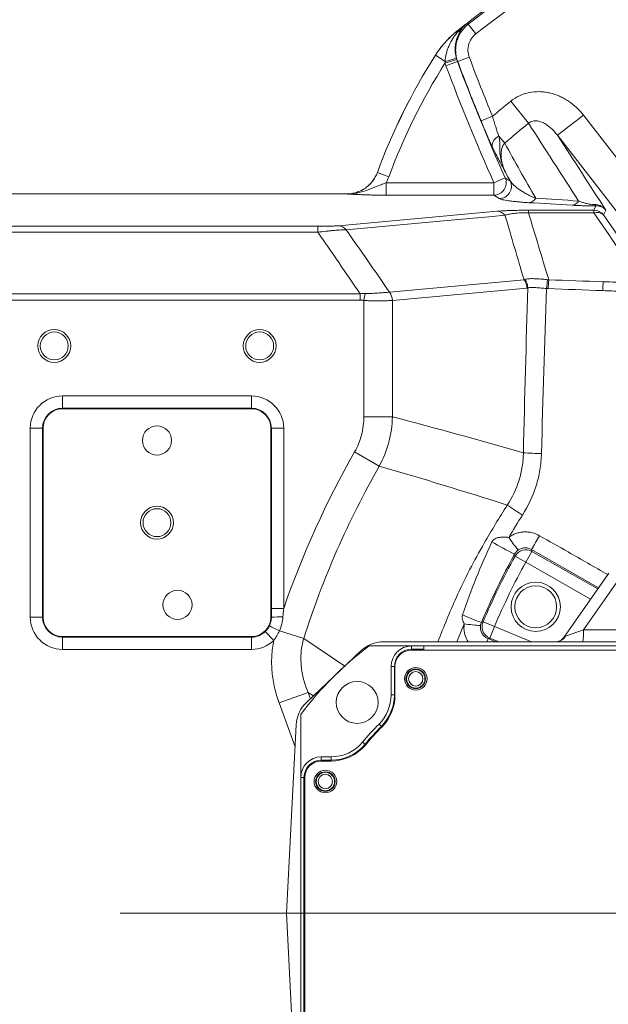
# Model space of a CAD drawing. Header units: millimetres. Extents: x 0 to 16820, y 0 to 11880.
# Tile 75 of 100: x 13528 to 13671, y 6308 to 6548. Entities that reach past the tile are written whole.
import ezdxf

# ---------------------------------------------------------------- set-up
doc = ezdxf.new("R2010")
doc.units = ezdxf.units.MM
doc.header["$LTSCALE"] = 20
doc.linetypes.add('CENTERX2', pattern=[20.32, 12.7, -2.54, 2.54, -2.54])
doc.styles.add('SLDTEXTSTYLE0', font='TXT', dxfattribs={"width": 0.605})
doc.dimstyles.new('SLDDIMSTYLE1', dxfattribs={"dimtxt": 140, "dimasz": 100, "dimexe": 0, "dimexo": 0.0625, "dimgap": 35, "dimtad": 1, "dimtoh": 1, "dimdec": 4, "dimlfac": 20, "dimzin": 12, "dimdsep": 46, "dimtxsty": 'SLDTEXTSTYLE0', "dimsah": 1, "dimcen": 0.09, "dimadec": 1, "dimazin": 0, "dimtfac": 1, "dimtofl": 0, "dimtmove": 0, "dimatfit": 3, "dimfxl": 1, "dimfrac": 2, "dimtolj": 1, "dimtzin": 12, "dimarcsym": 0})

# ---------------------------------------------------------------- blocks, each defined once
blk = doc.blocks.new('*D13')
at = {"color": 7, "linetype": 'Continuous', "lineweight": 0}
for p, q in [((12765.91, 6330.23), (11016.98, 6330.23)), ((14847.06, 6330.23), (16595.98, 6330.23))]:
    blk.add_line(p, q, dxfattribs=at)
blk.add_arc((13806.48, 6330.23), 2759.5, 0, 180, dxfattribs=at)
for points in [[(11046.98, 6330.23), (11063.79, 6429.95), (11033.8, 6430.49)], [(16565.98, 6330.23), (16579.17, 6430.49), (16549.18, 6429.95)]]:
    blk.add_solid(points, dxfattribs=at)
at = {"color": 7, "linetype": 'Continuous', "lineweight": 0, "char_height": 140, "attachment_point": 1, "style": 'SLDTEXTSTYLE0'}
for s, insert in [('180°', (13663.78, 9270.2)), ('+', (13551.54, 9270.2))]:
    blk.add_mtext(s, dxfattribs=dict(at, insert=insert))
blk = doc.blocks.new('*D14')
at = {"color": 7, "linetype": 'Continuous', "lineweight": 0}
for p, q in [((12765.91, 6330.23), (11016.65, 6330.23)), ((14847.06, 6330.23), (16596.31, 6330.23))]:
    blk.add_line(p, q, dxfattribs=at)
blk.add_arc((13806.48, 6330.23), 2759.83, 180, 0, dxfattribs=at)
for points in [[(11046.65, 6330.23), (11033.47, 6229.98), (11063.46, 6230.52)], [(16566.31, 6330.23), (16549.5, 6230.52), (16579.5, 6229.98)]]:
    blk.add_solid(points, dxfattribs=at)
at = {"color": 7, "linetype": 'Continuous', "lineweight": 0, "char_height": 140, "attachment_point": 1, "style": 'SLDTEXTSTYLE0'}
for s, insert in [('180°', (13639.62, 3750.87)), ('-', (13575.71, 3750.87))]:
    blk.add_mtext(s, dxfattribs=dict(at, insert=insert))

msp = doc.modelspace()

# ---------------------------------------------------------------- linework, layer by layer
at = {"color": 8, "linetype": 'Continuous', "lineweight": 0}
for p, q in [((13637.2667643, 6546.5313293), (13639.1127562, 6544.1717399)), ((13634.5015177, 6544.8200867), (13634.5078307, 6544.8146013)), ((13634.6746747, 6544.6064242), (13634.5078307, 6544.8146013)), ((13629.2712461, 6538.9719496), (13629.2651742, 6538.9777357)), ((13631.6259855, 6537.474803), (13629.2712461, 6538.9719496)), ((13634.4663272, 6537.9280326), (13631.6015948, 6537.0525567)), ((13634.627342, 6537.4556583), (13631.8224006, 6536.4032078)), ((13634.7098541, 6537.4317874), (13637.5146873, 6538.4845262)), ((13651.9625017, 6522.4124187), (13647.6304774, 6527.8001592)), ((13659.0045276, 6519.4901036), (13665.3142894, 6524.3902675)), ((13665.3142894, 6524.3902675), (13692.6018112, 6489.2531241)), ((13640.3907017, 6522.9826825), (13643.161471, 6524.1220621)), ((13686.2920494, 6484.3529602), (13659.0045276, 6519.4901036)), ((13646.1598002, 6517.5988559), (13644.7288517, 6519.2711516)), ((13615.1327674, 6510.4558441), (13615.138601, 6510.4478877)), ((13617.9490414, 6509.410211), (13615.138601, 6510.4478877)), ((13617.2708916, 6507.9238879), (13617.2708916, 6504.9279993)), ((13617.2708916, 6507.9238879), (13643.5151085, 6507.9238879)), ((13646.2503647, 6509.1460672), (13643.5151085, 6507.9238879)), ((13643.5151085, 6507.9238879), (13643.5151085, 6504.9279993)), ((13607.644093, 6505.2259891), (13607.6383598, 6505.2342175)), ((13643.5151085, 6504.9279993), (13617.2708916, 6504.9279993)), ((13644.7996442, 6504.0961926), (13643.5151085, 6504.9279993)), ((13605.6510039, 6497.4978149), (13644.342373, 6501.0047018)), ((13651.9493516, 6501.2668402), (13667.8334848, 6501.2668402)), ((13651.9493516, 6500.6076827), (13651.9493516, 6501.2668402)), ((13667.8334848, 6500.6076827), (13651.9493516, 6500.6076827)), ((13667.8334848, 6501.2668402), (13668.3570267, 6502.3362998)), ((13667.8334848, 6500.6076827), (13667.8334848, 6501.2668402)), ((13670.7797932, 6501.2936036), (13670.1996455, 6500.1085131)), ((13525.483798, 6497.3595202), (13600.6079617, 6497.3595202)), ((13600.6079617, 6495.9134043), (13525.483798, 6495.9134043)), ((13600.6079617, 6497.3595202), (13600.6079617, 6495.9134043)), ((13618.097258, 6481.2991286), (13650.8526198, 6484.3175011)), ((13651.5591354, 6482.3209923), (13618.8037736, 6479.3026198)), ((13525.483798, 6480.938325), (13610.9509712, 6480.938325)), ((13610.9509712, 6479.4185025), (13525.483798, 6479.4185025)), ((13610.9509712, 6480.938325), (13610.9509712, 6479.4185025)), ((13612.1427839, 6480.9902073), (13611.8649959, 6479.338452)), ((13611.8649959, 6451.0154903), (13611.8649959, 6479.338452)), ((13618.7931991, 6479.3015985), (13618.7931991, 6451.0154903)), ((13538.483798, 6456.0811112), (13538.483798, 6453.0852226)), ((13538.483798, 6456.0811112), (13584.483798, 6456.0811112)), ((13584.483798, 6456.0811112), (13584.483798, 6453.0852226)), ((13538.483798, 6452.9721786), (13538.483798, 6453.0852226)), ((13584.483798, 6453.0852226), (13538.483798, 6453.0852226)), ((13584.483798, 6452.9721786), (13584.483798, 6453.0852226)), ((13530.6369043, 6448.2342175), (13533.6327929, 6448.2342175)), ((13530.6369043, 6402.2342175), (13530.6369043, 6448.2342175)), ((13533.6327929, 6448.2342175), (13533.6327929, 6402.2342175)), ((13533.7458369, 6448.2342175), (13533.6327929, 6448.2342175)), ((13589.2217591, 6448.2342175), (13589.3348031, 6448.2342175)), ((13589.3348031, 6404.3593047), (13589.3348031, 6448.2342175)), ((13589.3348031, 6448.2342175), (13592.3306917, 6448.2342175)), ((13592.3306917, 6448.2342175), (13592.3306917, 6404.3593047)), ((13615.6122491, 6439.0092654), (13609.5928887, 6442.4396154)), ((13651.286867, 6415.6574911), (13648.6622857, 6417.1021093)), ((13652.7734763, 6418.258518), (13651.286867, 6415.6574911)), ((13652.6439448, 6418.7198726), (13652.7734763, 6418.258518)), ((13668.9795919, 6409.3733965), (13652.6439448, 6418.7198726)), ((13652.7734763, 6418.258518), (13668.7908448, 6409.1038377)), ((13667.0652346, 6406.639411), (13651.286867, 6415.6574911)), ((13673.8267909, 6411.3393086), (13665.287657, 6399.1441615)), ((13530.6369043, 6402.2342175), (13533.6327929, 6402.2342175)), ((13533.7458369, 6402.2342175), (13533.6327929, 6402.2342175)), ((13589.2217591, 6402.2342175), (13589.3359293, 6402.2342175)), ((13589.3348031, 6404.3593047), (13592.3306917, 6404.3593047)), ((13636.3014304, 6400.6295066), (13634.5221752, 6396.2342175)), ((13643.6205683, 6399.9392495), (13640.8663401, 6401.1180519)), ((13643.6205683, 6399.9392495), (13642.4861793, 6397.1664333)), ((13643.6205683, 6399.9392495), (13652.6768728, 6396.2342175)), ((13538.483798, 6397.4962564), (13538.483798, 6397.3832124)), ((13538.483798, 6397.3832124), (13584.483798, 6397.3832124)), ((13538.483798, 6394.3873238), (13538.483798, 6397.3832124)), ((13584.483798, 6397.4962564), (13584.483798, 6397.3832124)), ((13584.483798, 6394.3873238), (13584.483798, 6397.3832124)), ((13587.8490543, 6398.7403227), (13589.9273726, 6396.5825597)), ((13597.1989637, 6397.0460232), (13591.3005993, 6398.929009)), ((13660.5475232, 6397.3311544), (13660.9340544, 6397.6050045)), ((13660.9340544, 6397.6050045), (13665.287657, 6399.1441615)), ((13665.287657, 6399.1441615), (13679.4467059, 6399.1441615)), ((13597.1989637, 6397.0460232), (13607.2198508, 6390.3289433)), ((13623.483798, 6394.4398598), (13623.483798, 6395.2342175)), ((13642.4861793, 6397.1664333), (13642.0999989, 6397.0079418)), ((13642.0999989, 6397.0079418), (13643.9893317, 6396.2342175)), ((13644.7648181, 6396.2342175), (13642.4861793, 6397.1664333)), ((13584.483798, 6394.3873238), (13538.483798, 6394.3873238)), ((13623.483798, 6394.2342175), (13623.483798, 6394.4398598)), ((13623.483798, 6394.4398598), (13626.4627535, 6394.4398598)), ((13619.2781558, 6390.2342175), (13618.483798, 6390.2342175)), ((13619.2781558, 6383.3002142), (13619.2781558, 6390.2342175)), ((13619.4178014, 6390.2342175), (13619.2781558, 6390.2342175)), ((13598.2700623, 6383.9288629), (13591.2065857, 6381.3557868)), ((13598.2700623, 6383.9288629), (13598.8366263, 6382.3735603)), ((13599.5881711, 6383.0867496), (13598.2700623, 6383.9288629)), ((13619.2781558, 6383.3002142), (13618.483798, 6383.3002142)), ((13619.4178014, 6383.3002142), (13619.2781558, 6383.3002142)), ((13595.1024754, 6370.6609898), (13591.2065857, 6381.3557868)), ((13616.1118109, 6375.6627028), (13615.5504647, 6376.224748)), ((13616.2568926, 6375.5174404), (13616.1118109, 6375.6627028)), ((13612.1497936, 6371.3258286), (13611.539429, 6371.8342175)), ((13612.3078039, 6371.1942175), (13612.1497936, 6371.3258286)), ((13601.483798, 6367.4398598), (13601.483798, 6368.2342175)), ((13601.483798, 6367.2342175), (13601.483798, 6367.4398598)), ((13601.483798, 6367.4398598), (13603.8556799, 6367.4398598)), ((13603.8556799, 6367.4398598), (13603.8556799, 6368.2342175)), ((13603.8556799, 6367.2342175), (13603.8556799, 6367.4398598)), ((13597.2781558, 6363.2342175), (13596.483798, 6363.2342175)), ((13597.2781558, 6292.2342175), (13597.2781558, 6363.2342175)), ((13597.483798, 6363.2342175), (13597.2781558, 6363.2342175))]:
    msp.add_line(p, q, dxfattribs=at)
at = {"color": 7, "linetype": 'Continuous', "lineweight": 0}
for p, q in [((13607.6383598, 6505.2342175), (13525.483798, 6505.2342175)), ((13584.483798, 6452.9721786), (13538.483798, 6452.9721786)), ((13533.7458369, 6448.2342175), (13533.7458369, 6402.2342175)), ((13589.2217591, 6402.2342175), (13589.2217591, 6448.2342175)), ((13660.5475232, 6397.3311544), (13671.4979481, 6412.9699819)), ((13538.483798, 6397.4962564), (13584.483798, 6397.4962564)), ((13623.483798, 6395.2342175), (13613.1516141, 6395.2342175)), ((13708.328006, 6396.2342175), (13616.6343878, 6396.2342175)), ((13626.4488879, 6395.2342175), (13623.483798, 6395.2342175)), ((13626.4627535, 6394.4398598), (13626.4488879, 6395.2342175)), ((13626.4488879, 6395.2342175), (13694.4837981, 6395.2342175)), ((13597.8681604, 6381.4545205), (13611.1275512, 6394.0372125)), ((13694.483798, 6394.2342175), (13623.4178014, 6394.2342175)), ((13626.4627535, 6394.4398598), (13626.466343, 6394.2342175)), ((13618.483798, 6390.2342175), (13618.483798, 6383.3002142)), ((13619.4178014, 6390.2342175), (13619.4178014, 6383.2342175)), ((13596.483798, 6378.5664014), (13596.483798, 6363.2342175)), ((13592.983798, 6330.2342175), (13595.3859608, 6376.0702132)), ((13603.8556799, 6368.2342175), (13601.483798, 6368.2342175)), ((13603.8556799, 6367.2342175), (13601.483798, 6367.2342175)), ((13596.483798, 6363.2342175), (13596.483798, 6292.2342175)), ((13597.483798, 6363.2342175), (13597.483798, 6292.2342175)), ((13592.983798, 6330.2342175), (13595.3859608, 6284.3982219))]:
    msp.add_line(p, q, dxfattribs=at)
at = {"color": 7, "linetype": 'CENTERX2', "lineweight": 0}
msp.add_line((13806.483798, 6330.2342175), (12765.9091409, 6330.2342175), dxfattribs=at)
msp.add_line((13806.483798, 6330.2342175), (12765.9091409, 6330.2342175), dxfattribs=at)
at = {"color": 8, "linetype": 'Continuous', "lineweight": 0, "flags": 128}
for points in [[(13636.8224937, 6546.6493654), (13637.0029009, 6546.6014456), (13637.2114583, 6546.5460286), (13637.2667643, 6546.5313293)], [(13634.7098541, 6537.4317874), (13634.6551472, 6537.4476147), (13634.627342, 6537.4556583)], [(13646.2503647, 6509.1460672), (13646.7321375, 6508.8356863), (13647.5317657, 6508.3212517)], [(13646.2088434, 6500.0363568), (13643.2085611, 6499.7644282), (13631.2074318, 6498.6767141), (13607.5173817, 6496.5295827)], [(13648.6622857, 6417.1021093), (13648.5440834, 6417.537022), (13648.5401709, 6417.5514437)], [(13640.4631135, 6400.9485971), (13640.6163036, 6401.0130227), (13640.8663401, 6401.1180519)]]:
    msp.add_lwpolyline(points, dxfattribs=at)
at = {"color": 7, "linetype": 'Continuous', "lineweight": 30}
for radius in [2513, 665]:
    msp.add_circle((13806.483798, 6330.2342175), radius, dxfattribs=at)
at = {"color": 7, "linetype": 'Continuous', "lineweight": 0}
for centre, radius in [((13536.483798, 6468.2342175), 4), ((13536.483798, 6468.2342175), 3.4), ((13586.483798, 6468.2342175), 4), ((13586.483798, 6468.2342175), 3.4), ((13561.483798, 6445.2342175), 3.55), ((13561.483798, 6425.2342175), 4), ((13561.483798, 6425.2342175), 3.4), ((13653.6888102, 6404.7573125), 6), ((13653.6888102, 6404.7573125), 5.1), ((13566.483798, 6405.2342175), 3.55), ((13624.483798, 6387.2342175), 2.75), ((13624.483798, 6387.2342175), 2.375), ((13610.2185564, 6381.4994592), 5.1), ((13602.483798, 6362.2342175), 2.75), ((13602.483798, 6362.2342175), 2.375)]:
    msp.add_circle(centre, radius, dxfattribs=at)
at = {"color": 8, "linetype": 'Continuous', "lineweight": 0}
for centre, radius in [((13624.483798, 6387.2342175), 2.2484223), ((13624.483798, 6387.2342175), 1.7484414), ((13602.483798, 6362.2342175), 2.2484223), ((13602.483798, 6362.2342175), 1.7484414)]:
    msp.add_circle(centre, radius, dxfattribs=at)
at = {"color": 7, "linetype": 'Continuous', "lineweight": 0}
for centre, radius, start, end in [((13806.483798, 6330.2342175), 275, 111.903600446, 128.710826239), ((13755.8457508, 6458.4957028), 150, 147.55112169, 159.732662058), ((13538.483798, 6448.2342175), 4.7379611, 90, 180), ((13584.483798, 6448.2342175), 4.7379611, 0, 90), ((13538.483798, 6402.2342175), 4.7379611, 180, 270), ((13584.483798, 6402.2342175), 4.7379611, 270, 0), ((13661.483798, 6330.2342175), 81, 126.633461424, 143.366538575), ((13616.6343878, 6388.2342175), 8, 90, 133.5), ((13623.483798, 6390.2342175), 5, 90, 180), ((13623.4178014, 6390.2342175), 4, 90, 180), ((13608.483798, 6383.3002142), 10, 314.964349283, 0), ((13608.4178014, 6383.2342175), 11, 315.035650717, 0), ((13603.3749971, 6375.6515255), 8, 133.5, 177), ((13661.483798, 6330.2342175), 65, 134.964349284, 140.2081805), ((13661.483798, 6330.2342175), 64, 135.035650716, 140.2081805), ((13603.8556799, 6378.2342175), 10, 270, 320.2081805), ((13603.8556799, 6378.2342175), 11, 270, 320.2081805), ((13601.483798, 6363.2342175), 5, 90, 180), ((13601.483798, 6363.2342175), 4, 90, 180)]:
    msp.add_arc(centre, radius, start, end, dxfattribs=at)
at = {"color": 8, "linetype": 'Continuous', "lineweight": 0}
for centre, radius, start, end in [((13806.483798, 6330.2342175), 274.6249171, 111.962645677, 128.037354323), ((13806.483798, 6330.2342175), 271.6290285, 111.962645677, 128.037354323), ((13806.483798, 6330.2342175), 274.9917716, 128.095106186, 128.710514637), ((13634.4927353, 6545.8307263), 1.237747, 278.452673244, 317.068867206), ((13755.8457508, 6458.4957028), 149.9917716, 147.551742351, 159.734741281), ((13755.8457508, 6458.4957028), 146.995883, 147.695730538, 159.734741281), ((13628.2548427, 6553.285603), 16.1661993, 282.036239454, 292.1781559), ((14102.4724335, 6712.9972369), 502.6896704, 200.566745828, 204.07625898), ((14102.4724335, 6712.9972369), 499.6937818, 200.566745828, 204.07625898), ((14102.4724335, 6712.9972369), 499.6249171, 200.572632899, 202.353159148), ((14102.4724335, 6712.9972369), 496.6290285, 200.572632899, 202.353159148), ((13806.483798, 6330.2342175), 253.5087351, 128.801096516, 130.109266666), ((13806.483798, 6330.2342175), 246.5954015, 128.801096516, 130.552911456), ((13645.6417863, 6516.9175154), 2.5244907, 111.20040749, 183.771481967), ((13643.498077, 6507.9349322), 3.0069811, 270.324524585, 23.751734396), ((13644.7825462, 6507.1031375), 3.0069935, 270.325788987, 23.897000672), ((13651.7872585, 6505.2943373), 2.2018566, 275.307666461, 329.377766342), ((13662.3160882, 6504.5958428), 2.125548, 275.634166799, 329.2090332), ((13644.2156753, 6498.4775249), 2.5303509, 38.028520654, 87.129931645), ((13667.8292675, 6498.2623366), 3.0045065, 37.913354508, 89.919575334), ((13668.6169949, 6498.4640576), 2.282327, 46.097182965, 110.077715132), ((13668.5282199, 6502.9267131), 0.6147316, 206.929057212, 253.830228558), ((13605.5243149, 6494.9706635), 2.530325, 38.031490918, 87.130100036), ((13648.2235228, 6482.2638644), 3.3361018, 0.981190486, 37.994059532), ((13648.4237769, 6482.230944), 3.371436, 2.035365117, 39.62981902), ((13698.3632419, 6479.1315545), 42.1306283, 172.87099232, 175.796432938), ((13701.0237185, 6480.5642155), 44.3348031, 175.127641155, 177.888434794), ((13721.2466061, 6480.0684986), 51.2545893, 175.762289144, 178.184763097), ((13615.4523524, 6479.2363322), 3.3414841, 1.119179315, 38.112802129), ((13615.468161, 6479.2454918), 3.3361018, 0.981190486, 37.994059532), ((13538.483798, 6448.2342175), 7.8468937, 90, 180), ((13584.483798, 6448.2342175), 7.8468937, 0, 90), ((13538.483798, 6448.2342175), 4.8510051, 90, 180), ((13584.483798, 6448.2342175), 4.8510051, 0, 90), ((13806.483798, 6330.2342175), 226.6188022, 150.321784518, 160.90766299), ((13656.2900586, 6518.2983028), 76.2580377, 265.789357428, 269.102930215), ((13806.483798, 6330.2342175), 219.6905989, 150.321784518, 162.294907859), ((13713.28954, 6525.927434), 117.137462, 235.381701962, 237.562675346), ((13707.469707, 6464.0240545), 73.7418701, 215.060438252, 218.06230191), ((13602.0626138, 6451.1591062), 60.0897239, 327.326802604, 331.040989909), ((13702.5966384, 6523.9120232), 119.3091553, 240.048409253, 243.058601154), ((13806.483798, 6330.2342175), 180.1489949, 151.170796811, 156.829203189), ((13651.2905998, 6415.6442202), 3.0055741, 60.437316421, 150.98348039), ((13806.483798, 6330.2342175), 177.1531063, 151.170796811, 156.829203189), ((13538.483798, 6402.2342175), 7.8468937, 180, 270), ((13538.483798, 6402.2342175), 4.8510051, 180, 270), ((13591.5727081, 6363.2126171), 39.0856556, 89.147615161, 93.280693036), ((13661.951191, 6460.7159273), 63.5127643, 245.725501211, 250.22502671), ((13616.170486, 6452.1430009), 58.7387453, 242.294775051, 244.950675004), ((13642.5096997, 6438.6112127), 38.4857455, 260.716856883, 266.634829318), ((13643.6333241, 6399.9444783), 3.0055741, 157.01651961, 247.562683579), ((13584.483798, 6402.2342175), 4.8510051, 270, 313.925584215), ((13658.5678019, 6398.9613545), 2.727423, 270.829716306, 330.178409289), ((13648.4067875, 6398.4324457), 16.8958662, 352.524369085, 2.414222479), ((13584.483798, 6402.2342175), 7.8468937, 270, 313.925584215), ((13611.5119474, 6408.5322307), 32.6869719, 337.899278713, 339.355704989), ((13623.483798, 6390.2342175), 4.2056422, 90, 180), ((13608.483798, 6383.3002142), 10.7943578, 314.964349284, 0), ((13661.483798, 6330.2342175), 64.2056422, 134.964349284, 140.2081805), ((13603.8556799, 6378.2342175), 10.7943578, 270, 320.2081805), ((13601.483798, 6363.2342175), 4.2056422, 90, 180)]:
    msp.add_arc(centre, radius, start, end, dxfattribs=at)
for centre, major_axis, ratio, start_param, end_param in [((14635.6680101, 5332.2421326), (-1165.1605894, 1499.2268484), 0.0413286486, 0.6457613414, 0.6636944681), ((14638.0341708, 5334.0796941), (-1165.1655646, 1496.2245281), 0.0413490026, 0.6456809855, 0.6636141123)]:
    msp.add_ellipse(centre, major_axis=major_axis, ratio=ratio, start_param=start_param, end_param=end_param, dxfattribs=at)
for points, knots in [([(13634.7098541, 6537.4317874), (13634.5608103, 6537.8297984), (13634.4447829, 6538.235602), (13634.2773028, 6539.0624506), (13634.2259631, 6539.4867408), (13634.1912971, 6540.3286923), (13634.2071706, 6540.7475551), (13634.280187, 6541.3727182), (13634.3127646, 6541.5805817), (13634.394763, 6541.9952368), (13634.4444114, 6542.2025976), (13634.6162803, 6542.8123907), (13634.7617267, 6543.2058421), (13635.1129842, 6543.9671704), (13635.3201861, 6544.337085), (13636.0277629, 6545.3926617), (13636.5976892, 6546.0070752), (13637.2667643, 6546.5313293)], [0, 0, 0, 0, 0.125, 0.125, 0.25, 0.25, 0.375, 0.375, 0.4375, 0.4375, 0.5, 0.5, 0.625, 0.625, 0.75, 0.75, 1, 1, 1, 1]), ([(13634.6746747, 6544.6064242), (13635.0077192, 6544.9761532), (13635.353539, 6545.3304881), (13636.0696152, 6546.0109444), (13636.4408285, 6546.3378233), (13636.8224937, 6546.6493654)], [0, 0, 0, 0, 0.5, 0.5, 1, 1, 1, 1]), ([(13635.3989801, 6544.9876735), (13635.6020328, 6545.3064975), (13635.8224951, 6545.6028146), (13636.1783587, 6546.0174405), (13636.3011975, 6546.1506385), (13636.555407, 6546.4073024), (13636.6874589, 6546.531361), (13636.8224937, 6546.6493654)], [0, 0, 0, 0, 0.5, 0.5, 0.75, 0.75, 1, 1, 1, 1]), ([(13629.2712461, 6538.9719496), (13629.9790711, 6540.0850899), (13630.7707599, 6541.1286105), (13632.5182405, 6543.0794217), (13633.4785414, 6543.9895788), (13634.5078307, 6544.8146013)], [0, 0, 0, 0, 0.5, 0.5, 1, 1, 1, 1]), ([(13631.6259855, 6537.474803), (13631.6511138, 6537.8130453), (13631.6916424, 6538.1481685), (13631.8015898, 6538.812863), (13631.871217, 6539.1428521), (13632.0363887, 6539.7901451), (13632.1320592, 6540.1084262), (13632.3484247, 6540.7349889), (13632.4695482, 6541.044172), (13632.8662649, 6541.9493978), (13633.1744458, 6542.5230572), (13633.6970515, 6543.3416147), (13633.8815832, 6543.6076101), (13634.2663998, 6544.1205814), (13634.4671266, 6544.3682125), (13634.6746747, 6544.6064242)], [0, 0, 0, 0, 0.125, 0.125, 0.25, 0.25, 0.375, 0.375, 0.5, 0.5, 0.75, 0.75, 0.875, 0.875, 1, 1, 1, 1]), ([(13635.3989801, 6544.9876735), (13635.2683912, 6544.7826289), (13635.14216, 6544.5649645), (13634.9053013, 6544.1073533), (13634.7942074, 6543.8664322), (13634.4930719, 6543.117761), (13634.3345528, 6542.5853833), (13634.1761775, 6541.7311029), (13634.1367816, 6541.4359954), (13634.0894492, 6540.8381238), (13634.0811259, 6540.5339071), (13634.0982737, 6539.9130977), (13634.1241368, 6539.5941432), (13634.2127273, 6538.9559343), (13634.2751568, 6538.6363086), (13634.3573853, 6538.3154669)], [0, 0, 0, 0, 0.125, 0.125, 0.25, 0.25, 0.5, 0.5, 0.625, 0.625, 0.75, 0.75, 0.875, 0.875, 1, 1, 1, 1]), ([(13639.1127562, 6544.1717399), (13638.6942246, 6543.8443075), (13638.3376717, 6543.460471), (13637.8950176, 6542.8008315), (13637.7653991, 6542.5696404), (13637.5457013, 6542.0937968), (13637.4547488, 6541.8478664), (13637.3114997, 6541.3396228), (13637.2599037, 6541.0781743), (13637.1991866, 6540.5571086), (13637.1893672, 6540.2952729), (13637.2113005, 6539.7689648), (13637.2435553, 6539.5037425), (13637.3486008, 6538.9869173), (13637.4213222, 6538.7332809), (13637.5146873, 6538.4845262)], [0, 0, 0, 0, 0.25, 0.25, 0.375, 0.375, 0.5, 0.5, 0.625, 0.625, 0.75, 0.75, 0.875, 0.875, 1, 1, 1, 1]), ([(13647.6304774, 6527.8001592), (13648.2909229, 6528.3311918), (13648.9994647, 6528.769488), (13650.1302526, 6529.2958664), (13650.5186099, 6529.4492912), (13651.3186294, 6529.7112052), (13651.7295835, 6529.8189536), (13652.9585031, 6530.0665986), (13653.7852182, 6530.1362032), (13655.0355859, 6530.1083891), (13655.4555764, 6530.0766928), (13656.2926483, 6529.9694337), (13656.7042084, 6529.8947622), (13657.919702, 6529.6128738), (13658.7046145, 6529.3482826), (13659.8468706, 6528.8454828), (13660.2217247, 6528.6600925), (13660.9596397, 6528.2537394), (13661.3188138, 6528.0348148), (13662.3602653, 6527.3386346), (13663.0105553, 6526.8202133), (13664.227911, 6525.6806874), (13664.797279, 6525.0560028), (13665.3142894, 6524.3902675)], [0, 0, 0, 0, 0.125, 0.125, 0.1875, 0.1875, 0.25, 0.25, 0.375, 0.375, 0.4375, 0.4375, 0.5, 0.5, 0.625, 0.625, 0.6875, 0.6875, 0.75, 0.75, 0.875, 0.875, 1, 1, 1, 1]), ([(13643.1227629, 6516.7514613), (13642.6977754, 6517.6532832), (13642.2514989, 6518.6358857), (13641.670649, 6519.9597538), (13641.5532077, 6520.2296467), (13641.3196182, 6520.7708888), (13641.2030168, 6521.0432638), (13640.8538181, 6521.8655614), (13640.6218269, 6522.420627), (13640.3907017, 6522.9826825)], [0, 0, 0, 0, 0.5, 0.5, 0.625, 0.625, 0.75, 0.75, 1, 1, 1, 1]), ([(13643.161471, 6524.1220621), (13643.2891622, 6523.686669), (13643.4185137, 6523.2562112), (13643.6804685, 6522.405095), (13643.8138491, 6521.9820403), (13644.2134855, 6520.7454358), (13644.4746552, 6519.9774604), (13644.7288517, 6519.2711516)], [0, 0, 0, 0, 0.25, 0.25, 0.5, 0.5, 1, 1, 1, 1]), ([(13659.0045276, 6519.4901036), (13658.6078533, 6520.03403), (13658.1702835, 6520.5425889), (13657.1991768, 6521.4766659), (13656.661469, 6521.9060295), (13655.7770631, 6522.4309583), (13655.468561, 6522.5867014), (13654.8116584, 6522.84212), (13654.4643938, 6522.9413171), (13653.9194346, 6523.013659), (13653.7340271, 6523.0247189), (13653.3610095, 6523.0126679), (13653.1703073, 6522.9890881), (13652.7986641, 6522.8994977), (13652.6148432, 6522.8327461), (13652.2681991, 6522.6534652), (13652.108539, 6522.5432165), (13651.9625017, 6522.4124187)], [0, 0, 0, 0, 0.25, 0.25, 0.5, 0.5, 0.625, 0.625, 0.75, 0.75, 0.8125, 0.8125, 0.875, 0.875, 0.9375, 0.9375, 1, 1, 1, 1]), ([(13644.7288517, 6519.2711516), (13644.8090245, 6518.8965364), (13644.8654395, 6518.5327839), (13644.9288876, 6517.8065932), (13644.9355845, 6517.4432632), (13644.936281, 6516.7051437), (13644.9325375, 6516.3309012), (13644.9537618, 6515.578584), (13644.9783508, 6515.2012668), (13645.1071252, 6514.0773088), (13645.2656952, 6513.3360202), (13645.7051645, 6511.8939664), (13645.9847926, 6511.192405), (13646.3133858, 6510.5166834)], [0, 0, 0, 0, 0.125, 0.125, 0.25, 0.25, 0.375, 0.375, 0.5, 0.5, 0.75, 0.75, 1, 1, 1, 1]), ([(13646.1598002, 6517.5988559), (13645.9211108, 6517.348054), (13645.7466015, 6517.063822), (13645.480003, 6516.4600822), (13645.3920334, 6516.1471427), (13645.2196693, 6515.2158307), (13645.2209136, 6514.5885162), (13645.3497503, 6513.3717661), (13645.4802718, 6512.7742088), (13645.8313413, 6511.6192278), (13646.0524193, 6511.0599483), (13646.3133858, 6510.5166834)], [0, 0, 0, 0, 0.125, 0.125, 0.25, 0.25, 0.5, 0.5, 0.75, 0.75, 1, 1, 1, 1]), ([(13643.1227629, 6516.7514613), (13643.4436868, 6516.0704618), (13643.7404566, 6515.4602505), (13644.2987512, 6514.3413882), (13644.5612661, 6513.830378), (13645.0729802, 6512.8473051), (13645.3222655, 6512.3750191), (13645.6947026, 6511.6737002), (13645.818491, 6511.4413991), (13646.004082, 6511.0940056), (13646.0659286, 6510.9783894), (13646.1896464, 6510.7473703), (13646.2519255, 6510.6312077), (13646.3133858, 6510.5166834)], [0, 0, 0, 0, 0.25, 0.25, 0.5, 0.5, 0.75, 0.75, 0.875, 0.875, 0.9375, 0.9375, 1, 1, 1, 1]), ([(13607.644093, 6505.2259891), (13608.0527593, 6505.2256972), (13608.4582086, 6505.2565415), (13609.2627448, 6505.3798147), (13609.662136, 6505.4728928), (13610.432685, 6505.7153347), (13610.80673, 6505.864988), (13611.5322986, 6506.221317), (13611.8864458, 6506.430146), (13612.5508202, 6506.8939381), (13612.8627752, 6507.1491579), (13613.446766, 6507.705616), (13613.7205816, 6508.009245), (13614.4657814, 6508.9756861), (13614.8560551, 6509.6809554), (13615.138601, 6510.4478877)], [0, 0, 0, 0, 0.125, 0.125, 0.25, 0.25, 0.375, 0.375, 0.5, 0.5, 0.625, 0.625, 0.75, 0.75, 1, 1, 1, 1]), ([(13617.2708916, 6507.9238879), (13616.8535744, 6507.7809174), (13616.4447847, 6507.6311973), (13615.6382041, 6507.3215816), (13615.2396462, 6507.161451), (13614.0579289, 6506.6825225), (13613.2858856, 6506.3651085), (13611.7126798, 6505.8167949), (13610.9167216, 6505.5890514), (13609.7044426, 6505.3623556), (13609.2971084, 6505.3055008), (13608.6809791, 6505.2515636), (13608.4747533, 6505.2387986), (13608.060608, 6505.2241421), (13607.8509646, 6505.2222847), (13607.644093, 6505.2259891)], [0, 0, 0, 0, 0.125, 0.125, 0.25, 0.25, 0.5, 0.5, 0.75, 0.75, 0.875, 0.875, 0.9375, 0.9375, 1, 1, 1, 1]), ([(13647.5317657, 6508.3212517), (13647.7778106, 6507.9718128), (13648.1008028, 6507.6231629), (13648.8638156, 6506.9267497), (13649.3046503, 6506.5790002), (13650.0558145, 6506.0579153), (13650.3213985, 6505.8843127), (13650.8863191, 6505.5373012), (13651.1855625, 6505.3639521), (13651.8204237, 6505.0196036), (13652.1562415, 6504.848361), (13652.8764529, 6504.5083623), (13653.2601728, 6504.3395696), (13653.6820539, 6504.1727657)], [0, 0, 0, 0, 0.25, 0.25, 0.5, 0.5, 0.625, 0.625, 0.75, 0.75, 0.875, 0.875, 1, 1, 1, 1]), ([(13617.2708916, 6504.9279993), (13616.2981994, 6504.9279993), (13615.358406, 6504.9372688), (13613.987913, 6504.9622173), (13613.5442768, 6504.9723123), (13612.6924802, 6504.9951798), (13612.2819413, 6505.0080004), (13611.4865171, 6505.0359579), (13611.100596, 6505.0511449), (13610.3547996, 6505.0831824), (13609.9961504, 6505.0999681), (13609.2990198, 6505.1346248), (13608.960556, 6505.1524968), (13608.4617751, 6505.1797846), (13608.296999, 6505.1889605), (13607.9693511, 6505.2074146), (13607.8054209, 6505.2167545), (13607.644093, 6505.2259891)], [0, 0, 0, 0, 0.25, 0.25, 0.375, 0.375, 0.5, 0.5, 0.625, 0.625, 0.75, 0.75, 0.875, 0.875, 0.9375, 0.9375, 1, 1, 1, 1]), ([(13651.9909386, 6503.1019215), (13651.4232223, 6503.1363995), (13650.9115063, 6503.1726965), (13649.9624609, 6503.2477068), (13649.5258866, 6503.2864446), (13648.7125419, 6503.3658629), (13648.334845, 6503.4066902), (13647.6381695, 6503.4893285), (13647.3196193, 6503.5310626), (13646.4438084, 6503.6573773), (13645.9648711, 6503.7430491), (13645.2133892, 6503.9172682), (13644.9394372, 6504.0057958), (13644.7996442, 6504.0961926)], [0, 0, 0, 0, 0.125, 0.125, 0.25, 0.25, 0.375, 0.375, 0.5, 0.5, 0.75, 0.75, 1, 1, 1, 1]), ([(13664.1420203, 6503.507759), (13664.3808483, 6503.4194079), (13664.6297352, 6503.3320447), (13665.1574175, 6503.1603028), (13665.4367738, 6503.075584), (13665.8888409, 6502.954331), (13666.0452065, 6502.914858), (13666.3751697, 6502.8387934), (13666.5503531, 6502.8018235), (13666.9207914, 6502.7349109), (13667.1147763, 6502.7047889), (13667.434147, 6502.6704345), (13667.5435033, 6502.6611505), (13667.763335, 6502.6492189), (13667.8743396, 6502.646644), (13667.9801448, 6502.6483092)], [0, 0, 0, 0, 0.25, 0.25, 0.5, 0.5, 0.625, 0.625, 0.75, 0.75, 0.875, 0.875, 0.9375, 0.9375, 1, 1, 1, 1]), ([(13644.342373, 6501.0047018), (13644.7429233, 6501.0410067), (13645.1940441, 6501.0750543), (13645.9646974, 6501.1219312), (13646.2373535, 6501.1368528), (13646.8193505, 6501.1650587), (13647.1313409, 6501.1784396), (13648.1132237, 6501.2148828), (13648.820645, 6501.2340916), (13650.3545507, 6501.2604071), (13651.1420996, 6501.2668402), (13651.9493516, 6501.2668402)], [0, 0, 0, 0, 0.25, 0.25, 0.375, 0.375, 0.5, 0.5, 0.75, 0.75, 1, 1, 1, 1]), ([(13651.9493516, 6500.6076827), (13651.3039174, 6500.6297338), (13650.6736908, 6500.6311866), (13649.4594236, 6500.5899848), (13648.9188872, 6500.5491464), (13648.1844092, 6500.4647063), (13647.9561203, 6500.4330135), (13647.5334751, 6500.364875), (13647.3377833, 6500.3282643), (13646.9724168, 6500.2508127), (13646.8023524, 6500.2098399), (13646.487844, 6500.1251318), (13646.3430637, 6500.0813492), (13646.2088434, 6500.0363568)], [0, 0, 0, 0, 0.25, 0.25, 0.5, 0.5, 0.625, 0.625, 0.75, 0.75, 0.875, 0.875, 1, 1, 1, 1]), ([(13668.3570267, 6502.3362998), (13668.0844235, 6502.3316003), (13667.80576, 6502.3292032), (13667.3798789, 6502.3286035), (13667.2359679, 6502.3289149), (13666.9536131, 6502.3304256), (13666.8142043, 6502.3316192), (13666.4005111, 6502.3363232), (13666.1287122, 6502.3409945), (13665.604669, 6502.3524164), (13665.3535852, 6502.3591164), (13664.6243036, 6502.3813835), (13664.1672974, 6502.3992014), (13663.3092653, 6502.4378212), (13662.9074723, 6502.4586572), (13662.5247668, 6502.4805632)], [0, 0, 0, 0, 0.125, 0.125, 0.1875, 0.1875, 0.25, 0.25, 0.375, 0.375, 0.5, 0.5, 0.75, 0.75, 1, 1, 1, 1]), ([(13667.9801448, 6502.6483092), (13668.251591, 6502.6525814), (13668.5177344, 6502.6228477), (13669.0385934, 6502.5023797), (13669.295956, 6502.4098285), (13669.7761815, 6502.1734145), (13670.0011227, 6502.0297519), (13670.3153065, 6501.7775431), (13670.4159582, 6501.6873384), (13670.6059274, 6501.4976832), (13670.6966407, 6501.3966852), (13670.7797932, 6501.2936036)], [0, 0, 0, 0, 0.25, 0.25, 0.5, 0.5, 0.75, 0.75, 0.875, 0.875, 1, 1, 1, 1]), ([(13668.3570267, 6502.3362998), (13668.6008044, 6502.3449503), (13668.8374299, 6502.3254119), (13669.2945817, 6502.23681), (13669.5165795, 6502.1667745), (13669.9295384, 6501.9846253), (13670.1218783, 6501.8725935), (13670.4769962, 6501.6094032), (13670.6394077, 6501.4576673), (13670.7797932, 6501.2936036)], [0, 0, 0, 0, 0.25, 0.25, 0.5, 0.5, 0.75, 0.75, 1, 1, 1, 1]), ([(13600.6079617, 6497.3595202), (13601.1085991, 6497.3595202), (13601.609577, 6497.3620292), (13602.3378454, 6497.3701282), (13602.5772746, 6497.3735489), (13603.048748, 6497.3819908), (13603.2813414, 6497.3870394), (13603.7260697, 6497.3986143), (13603.9397306, 6497.4051619), (13604.3486407, 6497.4198648), (13604.5453986, 6497.4280988), (13605.0925775, 6497.4547838), (13605.4000497, 6497.4750691), (13605.6510039, 6497.4978149)], [0, 0, 0, 0, 0.25, 0.25, 0.375, 0.375, 0.5, 0.5, 0.625, 0.625, 0.75, 0.75, 1, 1, 1, 1]), ([(13607.5173817, 6496.5295827), (13607.1487549, 6496.5219182), (13606.7141406, 6496.5020756), (13605.9632202, 6496.4540389), (13605.6958802, 6496.4348969), (13605.141181, 6496.3914431), (13604.8523055, 6496.3670428), (13604.2521656, 6496.3130445), (13603.939129, 6496.2832642), (13603.3010036, 6496.2195449), (13602.976093, 6496.1856451), (13601.9848745, 6496.0781845), (13601.2987917, 6495.9984482), (13600.6079617, 6495.9134043)], [0, 0, 0, 0, 0.25, 0.25, 0.375, 0.375, 0.5, 0.5, 0.625, 0.625, 0.75, 0.75, 1, 1, 1, 1]), ([(13651.0203942, 6484.3813298), (13651.1409003, 6484.4321915), (13651.2790026, 6484.4733901), (13651.586379, 6484.5381528), (13651.7554289, 6484.5618814), (13652.1257687, 6484.5957321), (13652.3270323, 6484.6058532), (13652.7651063, 6484.6149559), (13652.9999668, 6484.6138172), (13653.4890548, 6484.6027474), (13653.7450375, 6484.5928571), (13654.2810106, 6484.5654462), (13654.5614908, 6484.5478155), (13655.1238387, 6484.5063627), (13655.4076394, 6484.4824789), (13655.9802424, 6484.4273725), (13656.2706202, 6484.3959428), (13656.5583157, 6484.360128)], [0, 0, 0, 0, 0.125, 0.125, 0.25, 0.25, 0.375, 0.375, 0.5, 0.5, 0.625, 0.625, 0.75, 0.75, 0.875, 0.875, 1, 1, 1, 1]), ([(13612.1427839, 6480.9902073), (13612.4480621, 6480.9808812), (13612.7516415, 6480.9830872), (13613.3447876, 6480.9995536), (13613.635636, 6481.0138371), (13614.2067287, 6481.047794), (13614.4883866, 6481.0676288), (13615.033832, 6481.1080472), (13615.2968701, 6481.1285697), (13615.8045878, 6481.1676434), (13616.0492616, 6481.1862138), (13616.5202793, 6481.219908), (13616.746683, 6481.2350223), (13617.3838972, 6481.2733291), (13617.758615, 6481.2895808), (13618.0814226, 6481.2987353)], [0, 0, 0, 0, 0.125, 0.125, 0.25, 0.25, 0.375, 0.375, 0.5, 0.5, 0.625, 0.625, 0.75, 0.75, 1, 1, 1, 1]), ([(13656.3459486, 6482.2197416), (13655.8882852, 6482.2664434), (13655.4373621, 6482.3023271), (13654.7718565, 6482.3529371), (13654.5508471, 6482.369128), (13654.1257052, 6482.3989972), (13653.9200045, 6482.4128003), (13653.3232236, 6482.4486327), (13652.9495123, 6482.4657199), (13652.4644178, 6482.4574743), (13652.3138258, 6482.4490396), (13652.0350576, 6482.4147073), (13651.9068348, 6482.3885852), (13651.7930859, 6482.3506851)], [0, 0, 0, 0, 0.25, 0.25, 0.375, 0.375, 0.5, 0.5, 0.75, 0.75, 0.875, 0.875, 1, 1, 1, 1]), ([(13618.7931991, 6479.3015985), (13618.7498045, 6479.2988586), (13618.7040286, 6479.2961128), (13618.6114851, 6479.2908234), (13618.5640948, 6479.2882407), (13618.4186077, 6479.2806518), (13618.3171982, 6479.2758035), (13617.9998961, 6479.2617467), (13617.7709856, 6479.2530016), (13617.2780277, 6479.2366109), (13617.0119198, 6479.2289209), (13616.4573824, 6479.2156631), (13616.168273, 6479.2100515), (13615.5667907, 6479.2022443), (13615.2544195, 6479.2000332), (13614.6056073, 6479.2015354), (13614.2723463, 6479.2052848), (13613.5997269, 6479.2219602), (13613.2586913, 6479.2348643), (13612.7401462, 6479.2646686), (13612.5661294, 6479.2763593), (13612.3033348, 6479.2971443), (13612.2156068, 6479.3046035), (13612.0402864, 6479.3206491), (13611.9513526, 6479.3293751), (13611.8649959, 6479.338452)], [0, 0, 0, 0, 0.03125, 0.03125, 0.0625, 0.0625, 0.125, 0.125, 0.25, 0.25, 0.375, 0.375, 0.5, 0.5, 0.625, 0.625, 0.75, 0.75, 0.875, 0.875, 0.9375, 0.9375, 0.96875, 0.96875, 1, 1, 1, 1]), ([(13609.5928887, 6442.4396154), (13610.3385357, 6443.7480294), (13610.9025169, 6445.1226846), (13611.4772128, 6447.2835833), (13611.6234563, 6448.0247657), (13611.8168766, 6449.5135988), (13611.8649959, 6450.2623823), (13611.8649959, 6451.0154903)], [0, 0, 0, 0, 0.5, 0.5, 0.75, 0.75, 1, 1, 1, 1]), ([(13611.8649959, 6451.0154903), (13612.5316625, 6451.0154903), (13613.2214249, 6451.0154903), (13614.5790976, 6451.0154903), (13615.2461937, 6451.0154903), (13616.483798, 6451.0154903), (13617.0535367, 6451.0154903), (13618.0416779, 6451.0154903), (13618.4598658, 6451.0154903), (13618.7931991, 6451.0154903)], [0, 0, 0, 0, 0.25, 0.25, 0.5, 0.5, 0.75, 0.75, 1, 1, 1, 1]), ([(13618.7931991, 6451.0154903), (13618.7735529, 6449.9643381), (13618.6911635, 6448.9194365), (13618.4733379, 6447.3614724), (13618.3847432, 6446.842578), (13618.1767974, 6445.8136905), (13618.0577261, 6445.3046628), (13617.3883853, 6442.7860631), (13616.6189022, 6440.855126), (13615.6122491, 6439.0092654)], [0, 0, 0, 0, 0.25, 0.25, 0.375, 0.375, 0.5, 0.5, 1, 1, 1, 1]), ([(13646.7429755, 6429.5285764), (13647.9959532, 6431.4168202), (13648.9607832, 6433.431434), (13649.9652256, 6436.6473397), (13650.2254889, 6437.7577486), (13650.5791027, 6439.9868239), (13650.6751367, 6441.1114562), (13650.6909307, 6442.2460965)], [0, 0, 0, 0, 0.5, 0.5, 0.75, 0.75, 1, 1, 1, 1]), ([(13655.0961489, 6442.0496117), (13655.0618733, 6440.7170271), (13654.9370062, 6439.3961982), (13654.5061323, 6436.7780971), (13654.1973105, 6435.474451), (13653.0198457, 6431.689285), (13651.9033158, 6429.3076228), (13650.4597337, 6427.0659125)], [0, 0, 0, 0, 0.25, 0.25, 0.5, 0.5, 1, 1, 1, 1]), ([(13629.8449484, 6396.2342175), (13631.3036637, 6399.8669249), (13634.6052484, 6408.0890163), (13640.3574971, 6419.1779147), (13644.8482107, 6426.4572217), (13646.7429755, 6429.5285764)], [0, 0, 0, 0, 0.3139262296, 0.7105252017, 1, 1, 1, 1]), ([(13643.0293812, 6420.5368985), (13643.0709132, 6420.6252766), (13643.1198974, 6420.7079525), (13643.2317771, 6420.8626656), (13643.2954326, 6420.9353785), (13643.5001056, 6421.1329356), (13643.6549224, 6421.2384884), (13643.9779194, 6421.409178), (13644.1458396, 6421.4747504), (13644.4928091, 6421.5805947), (13644.6720017, 6421.6204622), (13645.2124781, 6421.7099844), (13645.5814451, 6421.7318223), (13646.3394608, 6421.7295161), (13646.7243756, 6421.70449), (13647.1085534, 6421.6637601)], [0, 0, 0, 0, 0.0625, 0.0625, 0.125, 0.125, 0.25, 0.25, 0.375, 0.375, 0.5, 0.5, 0.75, 0.75, 1, 1, 1, 1]), ([(13647.1085534, 6421.6637601), (13647.3768758, 6421.8569881), (13647.6605947, 6422.0323994), (13648.2534613, 6422.3422491), (13648.5576265, 6422.4742842), (13649.1808966, 6422.6941251), (13649.5000021, 6422.781929), (13650.1535534, 6422.9121209), (13650.4870721, 6422.953853), (13651.1483252, 6422.989024), (13651.4786646, 6422.9830608), (13652.1387681, 6422.9238833), (13652.4711801, 6422.869896), (13653.4421596, 6422.6393071), (13654.0571387, 6422.3971304), (13654.6390984, 6422.0646362)], [0, 0, 0, 0, 0.125, 0.125, 0.25, 0.25, 0.375, 0.375, 0.5, 0.5, 0.625, 0.625, 0.75, 0.75, 1, 1, 1, 1]), ([(13654.6390984, 6422.0646362), (13656.9543195, 6420.7420736), (13662.4843353, 6417.5830699), (13668.0168543, 6414.4266719), (13671.2331042, 6412.5917456)], [0, 0, 0, 0, 0.4186644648, 1, 1, 1, 1]), ([(13652.6439448, 6418.7198726), (13652.3957329, 6418.8636801), (13652.1329366, 6418.969685), (13651.7168457, 6419.0720193), (13651.5741089, 6419.0963768), (13651.2904554, 6419.1239344), (13651.1483898, 6419.1274878), (13650.8637763, 6419.1140799), (13650.720056, 6419.0968579), (13650.4383295, 6419.0419), (13650.3008466, 6419.0044776), (13649.8982683, 6418.8631814), (13649.6397012, 6418.7275822), (13649.4097215, 6418.5608662)], [0, 0, 0, 0, 0.25, 0.25, 0.375, 0.375, 0.5, 0.5, 0.625, 0.625, 0.75, 0.75, 1, 1, 1, 1]), ([(13649.4097215, 6418.5608662), (13649.315292, 6418.4924127), (13649.2291502, 6418.4202242), (13649.0668976, 6418.2679141), (13648.9909228, 6418.1877007), (13648.7773882, 6417.9372258), (13648.6517465, 6417.7559545), (13648.5401709, 6417.5514437)], [0, 0, 0, 0, 0.25, 0.25, 0.5, 0.5, 1, 1, 1, 1]), ([(13588.861505, 6400.1385804), (13589.0189954, 6400.4666624), (13589.1367505, 6400.8060708), (13589.2957601, 6401.5066861), (13589.3365464, 6401.8704432), (13589.3359293, 6402.2342175)], [0, 0, 0, 0, 0.5, 0.5, 1, 1, 1, 1]), ([(13592.1541609, 6402.2939476), (13592.105262, 6401.7126105), (13592.0062318, 6401.1357741), (13591.7200562, 6400.0126335), (13591.5329468, 6399.4641146), (13591.3005993, 6398.929009)], [0, 0, 0, 0, 0.5, 0.5, 1, 1, 1, 1]), ([(13636.3014304, 6400.6295066), (13636.2025487, 6400.7954966), (13636.112086, 6400.9653126), (13635.9542082, 6401.315675), (13635.8863268, 6401.4977662), (13635.7881971, 6401.8670637), (13635.7572038, 6402.0546299), (13635.7507396, 6402.4396719), (13635.7766741, 6402.633914), (13635.8405429, 6402.8185587)], [0, 0, 0, 0, 0.25, 0.25, 0.5, 0.5, 0.75, 0.75, 1, 1, 1, 1]), ([(13587.8490543, 6398.7403227), (13588.0597422, 6398.9432535), (13588.2490644, 6399.1613376), (13588.5866655, 6399.6271787), (13588.7349462, 6399.8749346), (13588.861505, 6400.1385804)], [0, 0, 0, 0, 0.5, 0.5, 1, 1, 1, 1]), ([(13637.2215929, 6396.2342175), (13636.9447076, 6396.7385121), (13636.2899077, 6397.931107), (13636.1726742, 6399.5112819), (13636.2815885, 6400.4571835), (13636.3014304, 6400.6295066)], [0, 0, 0, 0, 0.3746835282, 0.886080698, 1, 1, 1, 1]), ([(13640.2506039, 6400.1918284), (13640.2276644, 6400.0280729), (13640.2183619, 6399.8601893), (13640.2276946, 6399.5302268), (13640.2459791, 6399.3667369), (13640.3098133, 6399.0427394), (13640.3559604, 6398.881222), (13640.4727239, 6398.5726726), (13640.5434203, 6398.4243271), (13640.709327, 6398.1394353), (13640.8055036, 6398.0019887), (13641.0162948, 6397.7484036), (13641.1312889, 6397.6312127), (13641.3803047, 6397.4158646), (13641.5154342, 6397.3171604), (13641.7979316, 6397.1446725), (13641.9456749, 6397.0702938), (13642.0999989, 6397.0079418)], [0, 0, 0, 0, 0.125, 0.125, 0.25, 0.25, 0.375, 0.375, 0.5, 0.5, 0.625, 0.625, 0.75, 0.75, 0.875, 0.875, 1, 1, 1, 1]), ([(13640.4631135, 6400.9485971), (13640.4111975, 6400.827001), (13640.3675133, 6400.7032756), (13640.2964199, 6400.4512809), (13640.2689822, 6400.3230241), (13640.2506039, 6400.1918284)], [0, 0, 0, 0, 0.5, 0.5, 1, 1, 1, 1]), ([(13591.3005993, 6398.929009), (13591.1192262, 6398.5101153), (13590.9161342, 6398.1039811), (13590.4613916, 6397.3201266), (13590.2098489, 6396.9423449), (13589.9273726, 6396.5825597)], [0, 0, 0, 0, 0.5, 0.5, 1, 1, 1, 1]), ([(13591.2065857, 6381.3557868), (13590.761431, 6382.5778027), (13590.3959194, 6383.8153191), (13589.8277943, 6386.3220558), (13589.6251132, 6387.591263), (13589.4524884, 6389.5206467), (13589.4168992, 6390.1695732), (13589.3923973, 6391.4697402), (13589.4034608, 6392.116588), (13589.5066657, 6394.0474145), (13589.6684804, 6395.3217236), (13589.9273726, 6396.5825597)], [0, 0, 0, 0, 0.25, 0.25, 0.5, 0.5, 0.625, 0.625, 0.75, 0.75, 1, 1, 1, 1]), ([(13597.1989637, 6397.0460232), (13596.8812911, 6395.9554213), (13596.6831437, 6394.8541686), (13596.5413002, 6393.1884464), (13596.5201191, 6392.6308802), (13596.5279639, 6391.5112753), (13596.5572775, 6390.9466826), (13596.7169792, 6389.2658443), (13596.9167235, 6388.1695743), (13597.4761297, 6386.0186801), (13597.8360325, 6384.9641186), (13598.2700623, 6383.9288629)], [0, 0, 0, 0, 0.25, 0.25, 0.375, 0.375, 0.5, 0.5, 0.75, 0.75, 1, 1, 1, 1])]:
    msp.add_open_spline(points, degree=3, knots=knots, dxfattribs=at)
at = {"color": 7, "linetype": 'Continuous', "lineweight": 0}
msp.add_open_spline([(13634.5015177, 6544.8200867), (13633.4672428, 6543.9911554), (13631.5635249, 6542.1855583), (13629.9763471, 6540.0962547), (13629.2651742, 6538.9777357)], degree=3, dxfattribs=at)
at = {"color": 8, "linetype": 'Continuous', "lineweight": 0}
for points in [[(13631.6015948, 6537.0525567), (13631.6068538, 6537.1935105), (13631.6150587, 6537.3342524), (13631.6259855, 6537.474803)], [(13631.8224006, 6536.4032078), (13631.7420472, 6536.6173616), (13631.6684445, 6536.833811), (13631.6015948, 6537.0525567)], [(13634.3573853, 6538.3154669), (13634.3906476, 6538.1856829), (13634.4269524, 6538.0565452), (13634.4663272, 6537.9280326)], [(13634.4663272, 6537.9280326), (13634.5150842, 6537.7688978), (13634.568757, 6537.6114401), (13634.627342, 6537.4556583)], [(13664.1420203, 6503.507759), (13659.9668371, 6509.9500277), (13655.9066573, 6516.2519592), (13651.9625017, 6522.4124187)], [(13659.0045276, 6519.4901036), (13662.8225756, 6513.5538607), (13666.7479867, 6507.4878126), (13670.7797932, 6501.2936036)], [(13646.1598002, 6517.5988559), (13648.5688267, 6513.1584714), (13651.0745167, 6508.681055), (13653.6820539, 6504.1727657)], [(13647.5317657, 6508.3212517), (13647.1229979, 6509.0539989), (13646.7168797, 6509.7858168), (13646.3133858, 6510.5166834)], [(13617.9490414, 6509.410211), (13617.7585786, 6508.8943619), (13617.5320487, 6508.399196), (13617.2708916, 6507.9238879)], [(13662.5247668, 6502.4805632), (13658.9543241, 6502.6849353), (13655.4450717, 6502.8921487), (13651.9909386, 6503.1019215)], [(13653.6820539, 6504.1727657), (13657.1120261, 6503.9489494), (13660.5970163, 6503.7271688), (13664.1420203, 6503.507759)], [(13651.9493516, 6500.6076827), (13653.5734687, 6495.2374467), (13655.2073747, 6489.8113378), (13656.8491242, 6484.3298473)], [(13650.8526198, 6484.3175011), (13649.2967289, 6489.6089177), (13647.748228, 6494.8486815), (13646.2088434, 6500.0363568)], [(13610.9509712, 6480.938325), (13607.530264, 6485.9610026), (13604.0827578, 6490.9528606), (13600.6079617, 6495.9134043)], [(13607.5173817, 6496.5295827), (13611.0721, 6491.4850096), (13614.5985571, 6486.4080197), (13618.097258, 6481.2991286)], [(13650.8526198, 6484.3175011), (13650.9088668, 6484.3365247), (13650.9647989, 6484.3578649), (13651.0203942, 6484.3813298)], [(13656.5583157, 6484.360128), (13656.6549932, 6484.3480928), (13656.7519673, 6484.3379743), (13656.8491242, 6484.3298473)], [(13656.8491242, 6484.3298473), (13661.2758427, 6484.1609469), (13665.7035311, 6484.0031444), (13670.1321439, 6483.8559355)], [(13670.1321439, 6483.8559355), (13671.6094152, 6483.8068304), (13673.0867834, 6483.7589043), (13674.5642402, 6483.7121383)], [(13618.0814226, 6481.2987353), (13618.0867037, 6481.298885), (13618.0919822, 6481.2990162), (13618.097258, 6481.2991286)], [(13650.6909307, 6442.2460965), (13650.9920516, 6455.621615), (13651.3585802, 6468.9899058), (13651.7930859, 6482.3506851)], [(13651.7930859, 6482.3506851), (13651.7151978, 6482.3381372), (13651.637193, 6482.3281853), (13651.5591354, 6482.3209923)], [(13656.3459486, 6482.2197416), (13655.8568212, 6468.8377256), (13655.4407474, 6455.4471123), (13655.0961489, 6442.0496117)], [(13656.7190198, 6482.1977501), (13656.5945424, 6482.202789), (13656.4701443, 6482.2101371), (13656.3459486, 6482.2197416)], [(13670.0177378, 6481.6920677), (13665.5838677, 6481.8499472), (13661.1509463, 6482.0183439), (13656.7190198, 6482.1977501)], [(13674.4549591, 6481.5375719), (13672.9757912, 6481.5879123), (13671.4967147, 6481.6394048), (13670.0177378, 6481.6920677)], [(13610.9509712, 6480.938325), (13611.3472161, 6480.9868199), (13611.744544, 6481.0023733), (13612.1427839, 6480.9902073)], [(13611.8649959, 6479.338452), (13611.5624404, 6479.3893351), (13611.2579831, 6479.4185025), (13610.9509712, 6479.4185025)], [(13618.8037736, 6479.3026198), (13618.8002484, 6479.302295), (13618.7967236, 6479.3019545), (13618.7931991, 6479.3015985)], [(13618.7931991, 6451.0154903), (13629.4328692, 6448.1965976), (13640.0661517, 6445.2814257), (13650.6909307, 6442.2460965)], [(13646.7429755, 6429.5285764), (13636.3941656, 6432.826142), (13626.0139455, 6435.9758588), (13615.6122491, 6439.0092654)], [(13650.4597337, 6427.0659125), (13649.3120412, 6425.2836833), (13648.1949225, 6423.4830053), (13647.1085534, 6421.6637601)], [(13635.8405429, 6402.8185587), (13637.9256601, 6408.8466368), (13640.3175658, 6414.7662884), (13643.0293812, 6420.5368985)], [(13648.5401709, 6417.5514437), (13645.5649954, 6412.1591073), (13642.8690985, 6406.6168027), (13640.4631135, 6400.9485971)], [(13589.3359293, 6402.2342175), (13589.3351865, 6402.9425088), (13589.3348031, 6403.6508697), (13589.3348031, 6404.3593047)], [(13592.3306917, 6404.3593047), (13592.2709145, 6403.6708927), (13592.2120732, 6402.9824411), (13592.1541609, 6402.2939476)]]:
    msp.add_open_spline(points, degree=3, dxfattribs=at)
at = {"color": 7, "linetype": 'Continuous', "lineweight": 0}
for points, knots in [([(13615.1327674, 6510.4558441), (13614.8496792, 6509.6892146), (13614.4590124, 6508.9845119), (13613.7138836, 6508.0190588), (13613.4398025, 6507.7153252), (13612.8556885, 6507.1590282), (13612.5437792, 6506.9039292), (13611.8797814, 6506.4403817), (13611.5256906, 6506.2314907), (13610.8001272, 6505.8749217), (13610.4261702, 6505.7251513), (13609.6559908, 6505.4824208), (13609.2568972, 6505.389153), (13608.4523924, 6505.2653429), (13608.0469759, 6505.2342175), (13607.6383598, 6505.2342175)], [0, 0, 0, 0, 0.25, 0.25, 0.375, 0.375, 0.5, 0.5, 0.625, 0.625, 0.75, 0.75, 0.875, 0.875, 1, 1, 1, 1]), ([(13660.5287251, 6397.3186261), (13660.5209163, 6397.3030089), (13660.3836169, 6397.0284211), (13659.9259783, 6396.670529), (13659.3236775, 6396.3432387), (13658.8421865, 6396.2402157), (13658.6966194, 6396.2401287), (13658.6410038, 6396.2400954)], [0, 0, 0, 0, 0.019270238, 0.3388186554, 0.6092542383, 0.8507110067, 1, 1, 1, 1])]:
    msp.add_open_spline(points, degree=3, knots=knots, dxfattribs=at)

# ---------------------------------------------------------------- dimensions: what is measured, and where the dimension line sits
for base, line1, line2, text, picture, middle in [((13806.483798, 9089.7342175), ((14847.0584552, 6330.2342175), (13806.483798, 6330.2342175)), ((12765.9091409, 6330.2342175), (13806.483798, 6330.2342175)), '+<>', '*D13', (13806.483798, 9089.7342175)), ((13806.483798, 3570.4050069), ((12765.9091409, 6330.2342175), (13806.483798, 6330.2342175)), ((14847.0584552, 6330.2342175), (13806.483798, 6330.2342175)), '-<>', '*D14', (13806.483798, 3570.4050069))]:
    dim = msp.add_angular_dim_2l(base=base, line1=line1, line2=line2, text=text, dimstyle='SLDDIMSTYLE1', dxfattribs=at)
    dim.commit()
    dim.dimension.update_dxf_attribs({"geometry": picture, "text_midpoint": middle, "dimtype": 162})

doc.saveas('drawing.dxf')
